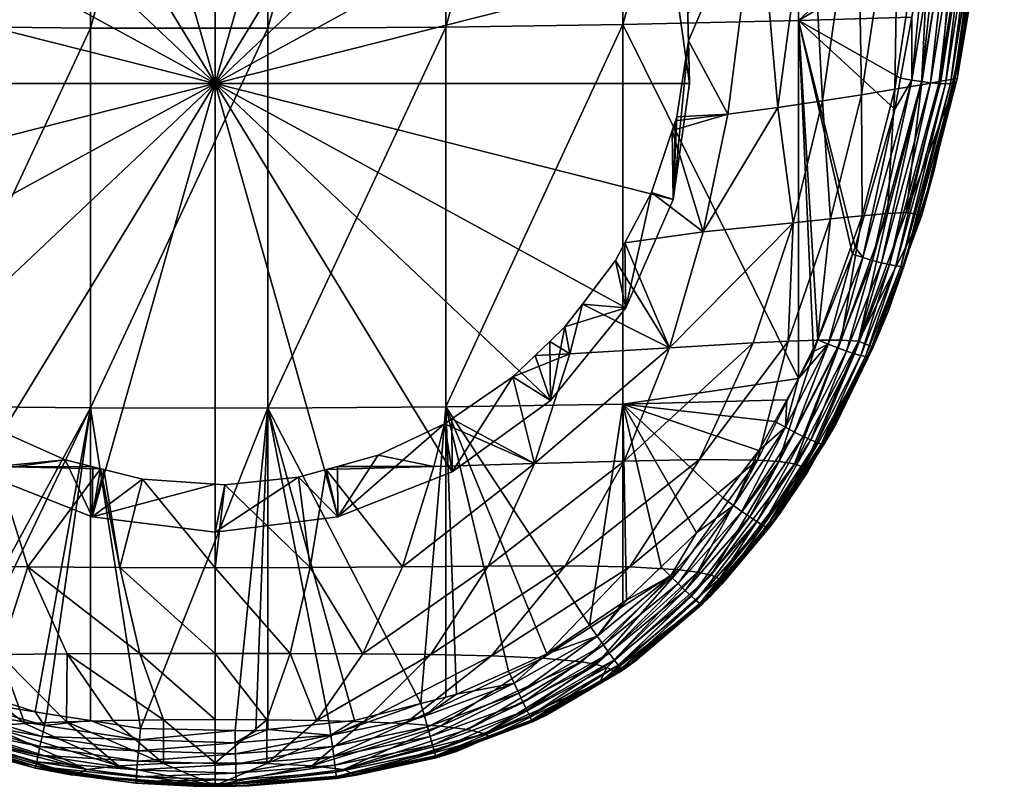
# Model space of a CAD drawing. Extents: x -0.03 to 0.042, y -0.136 to 0.03.
# Tile 2 of 28: x -0.006 to 0.022, y -0.136 to -0.114. Entities that reach past the tile are written whole.
import ezdxf

# ---------------------------------------------------------------- set-up
doc = ezdxf.new("R2010")
doc.units = 0
doc.layers.add('mesh', color=7, linetype='CONTINUOUS')

msp = doc.modelspace()

# ---------------------------------------------------------------- meshes
at = {"layer": 'mesh'}
mesh = msp.add_polyface(dxfattribs=at)
corners = [(0.008411, -0.091074, 0.130445), (0.006391, -0.102796, 0.133484), (0.007945, -0.103668, 0.134016), (0.005932, -0.102538, 0.133327), (0.00405, -0.091571, 0.129952), (0.003944, -0.101802, 0.132889), (0.003799, -0.101748, 0.132857), (0.011053, -0.106625, 0.135774), (0.011415, -0.107205, 0.136092), (0.012099, -0.103495, 0.135244), (0.00924, -0.104698, 0.134642), (0.009559, -0.104951, 0.134796), (0.008436, -0.104058, 0.134253), (0.003085, -0.101602, 0.132773), (0.001461, -0.101269, 0.132583), (-0.000464, -0.09174, 0.129826), (-0.000464, -0.101148, 0.132517), (0.01247, -0.090268, 0.131478), (0.015615, -0.102731, 0.136968), (0.008156, -0.103836, 0.134118), (0.018564, -0.101853, 0.139499), (0.019101, -0.087869, 0.135847), (0.017672, -0.088554, 0.134413), (0.019786, -0.101391, 0.141111), (0.019356, -0.108594, 0.14278), (0.017169, -0.102302, 0.138124), (0.01608, -0.089186, 0.133221), (0.018157, -0.108915, 0.141254), (0.016789, -0.109237, 0.139945), (0.016446, -0.095417, 0.161416), (0.020901, -0.099543, 0.16006), (0.020723, -0.104827, 0.159432), (0.020689, -0.105831, 0.159313), (0.020254, -0.110104, 0.158796), (0.020922, -0.098911, 0.160135), (0.020968, -0.095318, 0.160486), (0.016446, -0.086161, 0.162276), (0.011352, -0.095496, 0.16216), (0.006221, -0.113856, 0.160228), (0.006221, -0.095547, 0.16264), (0.011352, -0.113782, 0.159752), (0.001063, -0.09557, 0.162853), (0.001063, -0.113889, 0.16044), (0.006221, -0.086258, 0.163503), (0.009259, -0.106296, 0.129936), (0.006411, -0.10423, 0.129225), (0.003095, -0.102931, 0.128778)]
mesh.append_faces([[corners[k] for k in face] for face in [(0, 1, 2, 2), (0, 3, 1, 1), (4, 3, 0, 0), (4, 5, 3, 3), (6, 5, 4, 4), (7, 8, 9, 9), (9, 10, 11, 11), (12, 10, 9, 9), (4, 13, 6, 6), (4, 14, 13, 13), (15, 14, 4, 4), (15, 16, 14, 14), (17, 9, 18, 18), (17, 12, 9, 9), (0, 12, 17, 17), (0, 19, 12, 12), (2, 19, 0, 0), (20, 21, 22, 22), (20, 23, 21, 21), (24, 23, 20, 20), (25, 22, 26, 26), (25, 20, 22, 22), (27, 20, 25, 25), (27, 24, 20, 20), (18, 26, 17, 17), (18, 25, 26, 26), (28, 25, 18, 18), (29, 30, 31, 31), (29, 32, 33, 33), (31, 32, 29, 29), (29, 34, 30, 30), (29, 35, 34, 34), (36, 35, 29, 29), (37, 38, 39, 39), (40, 38, 37, 37), (37, 29, 40, 40), (37, 36, 29, 29), (41, 39, 42, 42), (41, 43, 39, 39), (44, 11, 10, 10), (44, 1, 45, 45), (44, 2, 1, 1), (44, 19, 2, 2), (44, 12, 19, 19), (10, 12, 44, 44), (46, 6, 13, 13), (46, 5, 6, 6), (45, 5, 46, 46), (45, 3, 5, 5), (1, 3, 45, 45), (46, 14, 16, 16), (13, 14, 46, 46)]])
mesh = msp.add_polyface(dxfattribs=at)
corners = [(-0.016194, -0.109552, 0.138838), (-0.013095, -0.108475, 0.13678), (-0.016543, -0.102731, 0.136968), (-0.013027, -0.103495, 0.135244), (-0.01196, -0.106596, 0.135758), (-0.010675, -0.10513, 0.134903), (-0.012331, -0.107211, 0.136092), (-0.012862, -0.10809, 0.13657), (-0.013398, -0.090268, 0.131478), (-0.009084, -0.103836, 0.134118), (-0.009339, -0.091074, 0.130445), (-0.009358, -0.104059, 0.134253), (-0.010157, -0.104708, 0.134647), (-0.00733, -0.102782, 0.133475), (-0.007127, -0.102665, 0.133403), (-0.008902, -0.103688, 0.134028), (-0.004978, -0.091571, 0.129952), (-0.000464, -0.101148, 0.132517), (-0.000464, -0.09174, 0.129826), (-0.002858, -0.101335, 0.13262), (-0.004012, -0.101599, 0.132771), (-0.017008, -0.089186, 0.133221), (-0.018097, -0.102302, 0.138124), (-0.0186, -0.088554, 0.134413), (-0.019492, -0.101853, 0.139499), (-0.017717, -0.109237, 0.139945), (-0.020029, -0.087869, 0.135847), (-0.0092, -0.09553, 0.16248), (-0.014287, -0.113742, 0.159492), (-0.014287, -0.095468, 0.161899), (-0.0092, -0.113832, 0.16007), (0.001063, -0.09557, 0.162853), (-0.004075, -0.113881, 0.160387), (-0.004075, -0.095564, 0.162799), (0.001063, -0.113889, 0.16044), (-0.019319, -0.095379, 0.16106), (-0.019319, -0.113612, 0.158658), (-0.014287, -0.086199, 0.16276), (-0.004075, -0.08627, 0.163663), (-0.004023, -0.102931, 0.128778), (-0.007339, -0.10423, 0.129225), (-0.010187, -0.106296, 0.129936), (-0.000464, -0.102488, 0.128625), (0.003095, -0.102931, 0.128778), (-0.000464, -0.115489, 0.133102), (-0.004872, -0.101795, 0.132884)]
mesh.append_faces([[corners[k] for k in face] for face in [(0, 1, 2, 2), (3, 4, 5, 5), (3, 6, 4, 4), (7, 6, 3, 3), (8, 9, 10, 10), (8, 11, 9, 9), (3, 11, 8, 8), (3, 12, 11, 11), (5, 12, 3, 3), (10, 13, 14, 14), (10, 15, 13, 13), (9, 15, 10, 10), (16, 17, 18, 18), (16, 19, 17, 17), (20, 19, 16, 16), (21, 3, 8, 8), (2, 3, 21, 21), (2, 7, 3, 3), (1, 7, 2, 2), (2, 22, 0, 0), (2, 23, 22, 22), (21, 23, 2, 2), (22, 24, 25, 25), (22, 26, 24, 24), (23, 26, 22, 22), (27, 28, 29, 29), (30, 28, 27, 27), (31, 32, 33, 33), (34, 32, 31, 31), (35, 29, 36, 36), (35, 37, 29, 29), (27, 33, 30, 30), (27, 38, 33, 33), (39, 14, 40, 40), (11, 12, 41, 41), (41, 9, 11, 11), (41, 15, 9, 9), (40, 15, 41, 41), (40, 13, 15, 15), (14, 13, 40, 40), (41, 5, 4, 4), (12, 5, 41, 41), (39, 19, 20, 20), (42, 19, 39, 39), (42, 17, 19, 19), (43, 17, 42, 42), (44, 39, 40, 40), (44, 42, 39, 39), (16, 45, 20, 20), (10, 45, 16, 16), (14, 45, 10, 10), (39, 45, 14, 14), (39, 20, 45, 45)]])
mesh = msp.add_polyface(dxfattribs=at)
corners = [(-0.01533, -0.116381, 0.140825), (-0.013735, -0.116855, 0.14006), (-0.013791, -0.116569, 0.139976), (-0.016194, -0.109552, 0.138838), (-0.013821, -0.110439, 0.137746), (-0.013725, -0.110178, 0.137617), (-0.014182, -0.112582, 0.138665), (-0.014167, -0.113464, 0.138982), (-0.014146, -0.114746, 0.139444), (-0.013657, -0.109996, 0.137528), (-0.013095, -0.108475, 0.13678), (-0.021298, -0.108282, 0.144536), (-0.019203, -0.115817, 0.144467), (-0.020284, -0.108594, 0.14278), (-0.020164, -0.115657, 0.146065), (-0.018067, -0.115996, 0.143068), (-0.019085, -0.108915, 0.141254), (-0.017717, -0.109237, 0.139945), (-0.016771, -0.116186, 0.141858), (-0.018097, -0.102302, 0.138124), (-0.01922, -0.119323, 0.14684), (-0.020936, -0.115523, 0.147875), (-0.018304, -0.119413, 0.145342), (-0.019492, -0.101853, 0.139499), (-0.019319, -0.113612, 0.158658), (-0.020664, -0.113569, 0.158384), (-0.021028, -0.111223, 0.158664), (-0.020476, -0.11478, 0.15824), (-0.02007, -0.11641, 0.158055), (-0.019431, -0.118975, 0.157765), (-0.019319, -0.119294, 0.157732), (-0.021258, -0.109746, 0.15884), (-0.0092, -0.113832, 0.16007), (-0.014287, -0.124733, 0.157632), (-0.014287, -0.113742, 0.159492), (0.001063, -0.113889, 0.16044), (-0.004075, -0.124895, 0.158523), (-0.004075, -0.113881, 0.160387), (-0.014287, -0.095468, 0.161899), (-0.004075, -0.095564, 0.162799), (-0.020407, -0.116479, 0.157957), (-0.021367, -0.111259, 0.158569), (-0.010187, -0.106296, 0.129936), (-0.01196, -0.106596, 0.135758), (-0.012372, -0.108989, 0.130863), (-0.013745, -0.112124, 0.131943), (-0.012862, -0.10809, 0.13657), (-0.012331, -0.107211, 0.136092), (-0.014214, -0.115489, 0.133102), (-0.013745, -0.118854, 0.13426), (0.003095, -0.102931, 0.128778), (-0.000464, -0.102488, 0.128625), (-0.000464, -0.115489, 0.133102), (-0.007339, -0.10423, 0.129225)]
mesh.append_faces([[corners[k] for k in face] for face in [(0, 1, 2, 2), (3, 4, 5, 5), (3, 6, 4, 4), (3, 7, 6, 6), (0, 7, 3, 3), (0, 8, 7, 7), (2, 8, 0, 0), (3, 9, 10, 10), (5, 9, 3, 3), (11, 12, 13, 13), (14, 12, 11, 11), (13, 15, 16, 16), (12, 15, 13, 13), (0, 17, 18, 18), (3, 17, 0, 0), (3, 19, 17, 17), (20, 14, 21, 21), (22, 12, 14, 14), (18, 16, 15, 15), (17, 16, 18, 18), (17, 23, 16, 16), (24, 25, 26, 26), (24, 27, 25, 25), (24, 28, 27, 27), (24, 29, 28, 28), (30, 29, 24, 24), (26, 31, 24, 24), (32, 33, 34, 34), (35, 36, 37, 37), (24, 34, 30, 30), (24, 38, 34, 34), (32, 39, 37, 37), (27, 28, 40, 40), (41, 27, 40, 40), (42, 43, 44, 44), (9, 5, 45, 45), (45, 10, 9, 9), (45, 46, 10, 10), (44, 46, 45, 45), (44, 47, 46, 46), (43, 47, 44, 44), (45, 6, 48, 48), (45, 4, 6, 6), (5, 4, 45, 45), (49, 8, 2, 2), (48, 7, 8, 8), (6, 7, 48, 48), (50, 51, 52, 52), (52, 44, 45, 45), (52, 42, 44, 44), (53, 42, 52, 52), (45, 48, 52, 52)]])
mesh = msp.add_polyface(dxfattribs=at)
corners = [(0.012099, -0.103495, 0.135244), (0.009559, -0.104951, 0.134796), (0.011053, -0.106625, 0.135774), (0.014402, -0.116381, 0.140825), (0.01326, -0.114254, 0.13928), (0.012921, -0.116458, 0.139957), (0.015266, -0.109552, 0.138838), (0.013202, -0.112046, 0.138448), (0.01324, -0.113465, 0.138983), (0.012884, -0.116568, 0.139984), (0.012789, -0.11685, 0.140052), (0.019237, -0.115657, 0.146065), (0.02037, -0.108282, 0.144536), (0.019356, -0.108594, 0.14278), (0.018275, -0.115817, 0.144467), (0.018157, -0.108915, 0.141254), (0.018292, -0.119323, 0.14684), (0.015615, -0.102731, 0.136968), (0.012745, -0.109994, 0.137531), (0.016789, -0.109237, 0.139945), (0.015843, -0.116186, 0.141858), (0.017139, -0.115996, 0.143068), (0.017169, -0.102302, 0.138124), (0.019027, -0.119261, 0.148529), (0.020008, -0.115523, 0.147875), (0.016446, -0.113667, 0.159012), (0.019729, -0.113569, 0.158384), (0.019403, -0.115335, 0.158177), (0.020115, -0.111478, 0.15863), (0.020254, -0.110104, 0.158796), (0.016446, -0.095417, 0.161416), (0.019238, -0.116229, 0.158072), (0.011352, -0.113782, 0.159752), (0.006221, -0.124866, 0.158365), (0.006221, -0.113856, 0.160228), (0.001063, -0.113889, 0.16044), (0.006221, -0.095547, 0.16264), (0.019728, -0.115391, 0.158081), (0.012818, -0.118854, 0.13426), (0.013286, -0.115489, 0.133102), (0.012818, -0.112124, 0.131943), (0.009259, -0.106296, 0.129936), (0.011444, -0.108989, 0.130863), (0.011415, -0.107205, 0.136092), (-0.000464, -0.115489, 0.133102), (0.006411, -0.10423, 0.129225), (0.003095, -0.102931, 0.128778), (0.012003, -0.108149, 0.136609), (0.012823, -0.110188, 0.137628)]
mesh.append_faces([[corners[k] for k in face] for face in [(0, 1, 2, 2), (3, 4, 5, 5), (6, 7, 8, 8), (4, 6, 8, 8), (3, 9, 10, 10), (5, 9, 3, 3), (11, 12, 13, 13), (14, 13, 15, 15), (14, 11, 13, 13), (16, 11, 14, 14), (6, 17, 18, 18), (6, 19, 17, 17), (20, 19, 6, 6), (20, 21, 19, 19), (3, 6, 4, 4), (3, 20, 6, 6), (19, 15, 22, 22), (21, 15, 19, 19), (21, 14, 15, 15), (11, 23, 24, 24), (25, 26, 27, 27), (25, 28, 26, 26), (25, 29, 28, 28), (30, 29, 25, 25), (27, 31, 25, 25), (32, 33, 34, 34), (32, 30, 25, 25), (35, 36, 34, 34), (31, 27, 37, 37), (4, 38, 5, 5), (8, 39, 4, 4), (7, 39, 8, 8), (7, 40, 39, 39), (41, 2, 1, 1), (42, 2, 41, 41), (42, 43, 2, 2), (40, 43, 42, 42), (44, 40, 42, 42), (44, 39, 40, 40), (38, 39, 44, 44), (44, 45, 46, 46), (44, 41, 45, 45), (42, 41, 44, 44), (0, 43, 47, 47), (6, 48, 7, 7), (18, 48, 6, 6), (17, 47, 18, 18), (17, 0, 47, 47), (48, 40, 7, 7), (40, 18, 47, 47), (40, 48, 18, 18), (40, 47, 43, 43)]])
mesh = msp.add_polyface(dxfattribs=at)
corners = [(0.022276, -0.107286, 0.154173), (0.022132, -0.107137, 0.157371), (0.022271, -0.104693, 0.157679), (0.022107, -0.107574, 0.157316), (0.021801, -0.11007, 0.157006), (0.021645, -0.100459, 0.145116), (0.021183, -0.107987, 0.146539), (0.021781, -0.107717, 0.148803), (0.021046, -0.115349, 0.154687), (0.021441, -0.112993, 0.156642), (0.022412, -0.102204, 0.157993), (0.020576, -0.115421, 0.149907), (0.020008, -0.115523, 0.147875), (0.019569, -0.119232, 0.150417), (0.02037, -0.108282, 0.144536), (0.019237, -0.115657, 0.146065), (0.020581, -0.110131, 0.158705), (0.020254, -0.110104, 0.158796), (0.020689, -0.105831, 0.159313), (0.021577, -0.104823, 0.15903), (0.021811, -0.104808, 0.158805), (0.021363, -0.110157, 0.158151), (0.020277, -0.115467, 0.157746), (0.021129, -0.110157, 0.158381), (0.020512, -0.115488, 0.15751), (0.020864, -0.110148, 0.158567), (0.021313, -0.104832, 0.159212), (0.021032, -0.104833, 0.159348), (0.020012, -0.115434, 0.157938), (0.019728, -0.115391, 0.158081), (0.019729, -0.113569, 0.158384), (0.020115, -0.111478, 0.15863), (0.019403, -0.115335, 0.158177), (0.021803, -0.110106, 0.157301), (0.022253, -0.104728, 0.157969), (0.020946, -0.115476, 0.156638), (0.021705, -0.110131, 0.1576), (0.022005, -0.104786, 0.158546), (0.022153, -0.104759, 0.158263), (0.021558, -0.110148, 0.157887), (0.020851, -0.115492, 0.156943), (0.020706, -0.115497, 0.157239), (0.02094, -0.115355, 0.156355), (0.020018, -0.119303, 0.154828), (0.020378, -0.118003, 0.156033)]
mesh.append_faces([[corners[k] for k in face] for face in [(0, 1, 2, 2), (0, 3, 1, 1), (4, 3, 0, 0), (5, 6, 7, 7), (8, 0, 7, 7), (8, 4, 0, 0), (9, 4, 8, 8), (2, 10, 0, 0), (11, 6, 12, 12), (11, 7, 6, 6), (11, 8, 7, 7), (13, 8, 11, 11), (14, 12, 6, 6), (15, 12, 14, 14), (16, 17, 18, 18), (19, 20, 21, 21), (22, 23, 24, 24), (25, 23, 22, 22), (25, 26, 23, 23), (27, 26, 25, 25), (28, 25, 22, 22), (16, 25, 28, 28), (16, 27, 25, 25), (18, 27, 16, 16), (29, 30, 31, 31), (29, 32, 30, 30), (16, 31, 17, 17), (16, 29, 31, 31), (28, 29, 16, 16), (23, 21, 24, 24), (23, 19, 21, 21), (26, 19, 23, 23), (1, 33, 34, 34), (1, 3, 33, 33), (33, 9, 35, 35), (33, 4, 9, 9), (3, 4, 33, 33), (36, 37, 38, 38), (36, 39, 37, 37), (40, 39, 36, 36), (40, 41, 39, 39), (33, 38, 34, 34), (33, 36, 38, 38), (35, 36, 33, 33), (35, 40, 36, 36), (39, 20, 37, 37), (39, 21, 20, 20), (41, 21, 39, 39), (41, 24, 21, 21), (8, 42, 9, 9), (43, 42, 8, 8), (44, 35, 42, 42), (35, 9, 42, 42)]])
mesh = msp.add_polyface(dxfattribs=at)
corners = [(-0.003223, -0.129517, 0.14322), (-0.003684, -0.126679, 0.141511), (-0.003786, -0.126654, 0.141509), (-0.006998, -0.125423, 0.141412), (-0.006807, -0.126593, 0.142001), (-0.004809, -0.126399, 0.141489), (-0.007118, -0.125343, 0.141405), (-0.007325, -0.125205, 0.141393), (-0.009718, -0.126509, 0.142924), (-0.008867, -0.124176, 0.141302), (-0.010158, -0.122962, 0.14117), (-0.010746, -0.123326, 0.141565), (-0.009717, -0.123376, 0.141215), (-0.010639, -0.12251, 0.14112), (-0.011104, -0.121912, 0.141038), (-0.011858, -0.120943, 0.140904), (-0.012318, -0.126432, 0.144283), (-0.010609, -0.129474, 0.145754), (-0.008384, -0.129477, 0.144543), (-0.002568, -0.126957, 0.141532), (-0.004012, -0.126597, 0.141504), (-0.005892, -0.129497, 0.143706), (-0.008401, -0.132834, 0.156743), (-0.009199, -0.132422, 0.156749), (-0.0092, -0.124838, 0.158207), (-0.010368, -0.131818, 0.156758), (-0.014287, -0.124733, 0.157632), (-0.0092, -0.113832, 0.16007), (-0.012974, -0.129978, 0.156823), (-0.014285, -0.128592, 0.156905), (0.001063, -0.124905, 0.158576), (-0.002624, -0.134181, 0.156772), (-0.004075, -0.124895, 0.158523), (-0.004075, -0.113881, 0.160387), (-0.012372, -0.12199, 0.13534), (-0.010187, -0.124682, 0.136267), (-0.007339, -0.126748, 0.136978), (-0.004023, -0.128047, 0.137426), (-0.000464, -0.115489, 0.133102), (-0.013745, -0.118854, 0.13426), (-0.014214, -0.115489, 0.133102), (-0.000464, -0.12849, 0.137578), (-0.000464, -0.129526, 0.143063), (-0.000464, -0.127102, 0.141544)]
mesh.append_faces([[corners[k] for k in face] for face in [(0, 1, 2, 2), (3, 4, 5, 5), (3, 6, 4, 4), (7, 4, 6, 6), (7, 8, 4, 4), (9, 8, 7, 7), (10, 11, 12, 12), (10, 13, 11, 11), (11, 14, 15, 15), (13, 14, 11, 11), (8, 11, 16, 16), (8, 12, 11, 11), (9, 12, 8, 8), (17, 8, 16, 16), (18, 8, 17, 17), (18, 4, 8, 8), (19, 1, 0, 0), (4, 20, 5, 5), (4, 2, 20, 20), (21, 2, 4, 4), (21, 0, 2, 2), (22, 23, 24, 24), (23, 25, 24, 24), (24, 26, 27, 27), (28, 29, 24, 24), (30, 31, 32, 32), (24, 33, 32, 32), (27, 33, 24, 24), (13, 34, 14, 14), (13, 35, 34, 34), (10, 35, 13, 13), (10, 12, 35, 35), (34, 15, 14, 14), (36, 5, 37, 37), (36, 3, 5, 5), (36, 6, 3, 3), (36, 7, 6, 6), (35, 7, 36, 36), (35, 9, 7, 7), (12, 9, 35, 35), (37, 2, 1, 1), (37, 20, 2, 2), (5, 20, 37, 37), (1, 19, 37, 37), (38, 39, 34, 34), (38, 40, 39, 39), (38, 36, 37, 37), (38, 35, 36, 36), (34, 35, 38, 38), (37, 41, 38, 38), (42, 43, 19, 19), (37, 43, 41, 41), (37, 19, 43, 43)]])
mesh = msp.add_polyface(dxfattribs=at)
corners = [(0.012705, -0.123155, 0.143023), (0.01114, -0.120622, 0.140853), (0.010181, -0.121884, 0.141031), (0.009818, -0.123326, 0.141565), (0.009677, -0.122547, 0.141125), (0.009237, -0.122969, 0.141172), (0.00879, -0.126509, 0.142924), (0.008165, -0.123994, 0.141285), (0.006399, -0.125208, 0.141394), (0.00881, -0.123377, 0.141217), (0.002295, -0.129517, 0.14322), (-0.000184, -0.127121, 0.141546), (-0.000464, -0.129526, 0.143063), (0.001956, -0.126903, 0.141528), (0.004265, -0.12626, 0.141478), (0.003081, -0.12659, 0.141504), (0.005879, -0.126593, 0.142001), (0.004964, -0.129497, 0.143706), (0.007456, -0.129477, 0.144543), (0.01139, -0.126432, 0.144283), (0.009681, -0.129474, 0.145754), (0.010387, -0.131188, 0.156779), (0.009152, -0.132023, 0.156752), (0.006221, -0.124866, 0.158365), (0.001063, -0.124905, 0.158576), (-0.004075, -0.124895, 0.158523), (0.001063, -0.113889, 0.16044), (0.011352, -0.12478, 0.157891), (0.011352, -0.113782, 0.159752), (0.011352, -0.130535, 0.1568), (0.006221, -0.113856, 0.160228), (-0.000464, -0.12849, 0.137578), (0.003095, -0.128047, 0.137426), (0.006411, -0.126748, 0.136978), (0.009259, -0.124682, 0.136267), (0.011444, -0.12199, 0.13534), (-0.000464, -0.115489, 0.133102), (0.012818, -0.118854, 0.13426), (0.006188, -0.125353, 0.141407), (0.002756, -0.12668, 0.141511), (-0.000464, -0.127102, 0.141544)]
mesh.append_faces([[corners[k] for k in face] for face in [(0, 1, 2, 2), (3, 4, 5, 5), (6, 7, 8, 8), (3, 7, 6, 6), (3, 9, 7, 7), (5, 9, 3, 3), (10, 11, 12, 12), (13, 11, 10, 10), (14, 15, 16, 16), (6, 17, 18, 18), (6, 16, 17, 17), (19, 18, 20, 20), (19, 6, 18, 18), (0, 6, 19, 19), (0, 3, 6, 6), (2, 4, 3, 3), (21, 22, 23, 23), (24, 25, 26, 26), (27, 23, 28, 28), (27, 21, 23, 23), (29, 21, 27, 27), (24, 30, 23, 23), (26, 30, 24, 24), (31, 13, 32, 32), (31, 11, 13, 13), (15, 14, 32, 32), (7, 33, 8, 8), (7, 34, 33, 33), (9, 34, 7, 7), (35, 2, 1, 1), (35, 4, 2, 2), (34, 4, 35, 35), (34, 5, 4, 4), (9, 5, 34, 34), (36, 32, 33, 33), (36, 31, 32, 32), (36, 35, 37, 37), (36, 34, 35, 35), (33, 34, 36, 36), (6, 8, 38, 38), (16, 38, 14, 14), (10, 39, 13, 13), (11, 40, 12, 12), (17, 39, 10, 10), (16, 39, 17, 17), (16, 15, 39, 39), (38, 16, 6, 6), (39, 15, 32, 32), (32, 13, 39, 39), (40, 11, 31, 31), (33, 38, 8, 8), (32, 38, 33, 33), (32, 14, 38, 38)]])
mesh = msp.add_polyface(dxfattribs=at)
corners = [(0.012705, -0.123155, 0.143023), (0.011412, -0.120107, 0.140758), (0.01114, -0.120622, 0.140853), (0.013685, -0.119786, 0.141889), (0.012187, -0.118644, 0.140487), (0.012789, -0.11685, 0.140052), (0.014402, -0.116381, 0.140825), (0.010181, -0.121884, 0.141031), (0.009818, -0.123326, 0.141565), (0.016293, -0.119525, 0.144023), (0.017139, -0.115996, 0.143068), (0.015843, -0.116186, 0.141858), (0.017376, -0.119413, 0.145342), (0.016143, -0.122959, 0.146251), (0.016997, -0.12293, 0.147633), (0.015256, -0.126404, 0.148469), (0.015134, -0.12301, 0.145026), (0.01139, -0.126432, 0.144283), (0.016611, -0.126616, 0.153045), (0.018607, -0.123135, 0.154889), (0.018188, -0.122957, 0.150901), (0.018275, -0.115817, 0.144467), (0.018292, -0.119323, 0.14684), (0.017683, -0.122928, 0.149181), (0.015874, -0.126445, 0.149849), (0.016446, -0.113667, 0.159012), (0.016877, -0.123253, 0.157329), (0.016444, -0.124039, 0.15726), (0.017011, -0.12292, 0.157362), (0.018011, -0.120441, 0.15761), (0.018094, -0.120234, 0.157631), (0.019238, -0.116229, 0.158072), (0.016105, -0.124654, 0.157206), (0.011352, -0.12478, 0.157891), (0.011352, -0.113782, 0.159752), (0.017583, -0.12315, 0.15711), (0.017308, -0.123042, 0.157262), (0.018308, -0.120534, 0.157512), (0.016335, -0.125593, 0.156889), (0.016583, -0.125718, 0.156679), (0.01607, -0.125453, 0.157045), (0.01784, -0.123245, 0.156905), (0.018588, -0.120616, 0.157364), (0.018066, -0.123321, 0.156652), (0.0168, -0.125821, 0.156419), (0.017531, -0.125363, 0.155211), (0.017177, -0.125957, 0.155471), (0.018468, -0.123411, 0.155726), (0.016975, -0.125896, 0.156121), (0.01825, -0.123375, 0.156362), (0.011444, -0.12199, 0.13534), (0.012818, -0.118854, 0.13426), (0.012884, -0.116568, 0.139984), (0.012921, -0.116458, 0.139957), (0.01326, -0.114254, 0.13928), (0.013286, -0.115489, 0.133102)]
mesh.append_faces([[corners[k] for k in face] for face in [(0, 1, 2, 2), (3, 1, 0, 0), (3, 4, 1, 1), (3, 5, 4, 4), (6, 5, 3, 3), (7, 8, 0, 0), (9, 10, 11, 11), (9, 12, 10, 10), (13, 12, 9, 9), (13, 14, 12, 12), (15, 14, 13, 13), (9, 16, 13, 13), (3, 11, 6, 6), (3, 9, 11, 11), (0, 9, 3, 3), (0, 16, 9, 9), (17, 16, 0, 0), (18, 19, 20, 20), (12, 21, 10, 10), (14, 22, 12, 12), (14, 23, 22, 22), (14, 24, 23, 23), (25, 26, 27, 27), (25, 28, 26, 26), (29, 28, 25, 25), (25, 30, 29, 29), (25, 31, 30, 30), (27, 32, 33, 33), (34, 27, 33, 33), (34, 25, 27, 27), (35, 36, 37, 37), (35, 38, 36, 36), (39, 38, 35, 35), (36, 27, 26, 26), (36, 40, 27, 27), (38, 40, 36, 36), (40, 32, 27, 27), (35, 41, 39, 39), (35, 42, 41, 41), (36, 29, 37, 37), (36, 28, 29, 29), (26, 28, 36, 36), (43, 44, 41, 41), (45, 46, 47, 47), (48, 43, 49, 49), (50, 4, 51, 51), (50, 1, 4, 4), (2, 1, 50, 50), (51, 52, 53, 53), (51, 5, 52, 52), (4, 5, 51, 51), (54, 55, 51, 51)]])
mesh = msp.add_polyface(dxfattribs=at)
corners = [(0.018607, -0.123135, 0.154889), (0.018557, -0.123151, 0.155448), (0.019047, -0.122094, 0.155561), (0.018453, -0.123374, 0.155424), (0.017531, -0.125363, 0.155211), (0.019483, -0.120753, 0.155716), (0.020018, -0.119303, 0.154828), (0.019947, -0.119327, 0.15588), (0.020378, -0.118003, 0.156033), (0.019569, -0.119232, 0.150417), (0.019027, -0.119261, 0.148529), (0.018188, -0.122957, 0.150901), (0.020008, -0.115523, 0.147875), (0.020576, -0.115421, 0.149907), (0.017683, -0.122928, 0.149181), (0.021046, -0.115349, 0.154687), (0.017376, -0.119413, 0.145342), (0.018292, -0.119323, 0.14684), (0.018275, -0.115817, 0.144467), (0.019237, -0.115657, 0.146065), (0.020277, -0.115467, 0.157746), (0.020512, -0.115488, 0.15751), (0.019081, -0.12074, 0.156917), (0.018308, -0.120534, 0.157512), (0.018588, -0.120616, 0.157364), (0.017583, -0.12315, 0.15711), (0.019728, -0.115391, 0.158081), (0.019238, -0.116229, 0.158072), (0.018094, -0.120234, 0.157631), (0.018011, -0.120441, 0.15761), (0.01885, -0.120686, 0.157164), (0.018066, -0.123321, 0.156652), (0.020012, -0.115434, 0.157938), (0.01784, -0.123245, 0.156905), (0.018468, -0.123411, 0.155726), (0.019498, -0.120789, 0.156013), (0.020946, -0.115476, 0.156638), (0.01941, -0.120791, 0.156328), (0.020706, -0.115497, 0.157239), (0.020851, -0.115492, 0.156943), (0.01927, -0.120775, 0.156635), (0.018385, -0.123405, 0.156048), (0.01825, -0.123375, 0.156362), (0.017102, -0.125942, 0.1558), (0.017177, -0.125957, 0.155471), (0.02094, -0.115355, 0.156355)]
mesh.append_faces([[corners[k] for k in face] for face in [(0, 1, 2, 2), (0, 3, 1, 1), (0, 4, 3, 3), (5, 0, 2, 2), (5, 6, 0, 0), (7, 6, 5, 5), (7, 8, 6, 6), (9, 10, 11, 11), (9, 12, 10, 10), (13, 12, 9, 9), (10, 14, 11, 11), (9, 6, 15, 15), (11, 6, 9, 9), (11, 0, 6, 6), (16, 17, 18, 18), (17, 10, 19, 19), (17, 14, 10, 10), (20, 21, 22, 22), (23, 24, 25, 25), (23, 26, 24, 24), (27, 26, 23, 23), (23, 28, 27, 27), (23, 29, 28, 28), (30, 22, 31, 31), (30, 20, 22, 22), (32, 20, 30, 30), (32, 24, 26, 26), (30, 24, 32, 32), (30, 33, 24, 24), (31, 33, 30, 30), (4, 34, 3, 3), (8, 35, 36, 36), (7, 35, 8, 8), (34, 1, 3, 3), (34, 2, 1, 1), (35, 2, 34, 34), (35, 5, 2, 2), (7, 5, 35, 35), (37, 38, 39, 39), (37, 40, 38, 38), (41, 40, 37, 37), (41, 42, 40, 40), (43, 42, 41, 41), (35, 39, 36, 36), (35, 37, 39, 39), (34, 37, 35, 35), (34, 41, 37, 37), (44, 41, 34, 34), (40, 21, 38, 38), (40, 22, 21, 21), (42, 22, 40, 40), (42, 31, 22, 22), (6, 8, 45, 45)]])
mesh = msp.add_polyface(dxfattribs=at)
corners = [(0.016707, -0.126753, 0.15487), (0.01558, -0.128349, 0.154932), (0.015887, -0.127983, 0.154961), (0.018607, -0.123135, 0.154889), (0.017176, -0.125928, 0.155157), (0.017531, -0.125363, 0.155211), (0.016664, -0.126744, 0.155079), (0.015256, -0.126404, 0.148469), (0.013577, -0.126386, 0.146119), (0.011555, -0.129503, 0.147362), (0.016143, -0.122959, 0.146251), (0.015134, -0.12301, 0.145026), (0.01139, -0.126432, 0.144283), (0.009681, -0.129474, 0.145754), (0.015874, -0.126445, 0.149849), (0.01633, -0.126515, 0.151373), (0.017683, -0.122928, 0.149181), (0.013913, -0.12974, 0.151855), (0.013522, -0.129652, 0.150565), (0.018188, -0.122957, 0.150901), (0.016611, -0.126616, 0.153045), (0.016997, -0.12293, 0.147633), (0.012993, -0.129585, 0.149388), (0.011457, -0.130464, 0.156803), (0.011352, -0.130535, 0.1568), (0.011352, -0.12478, 0.157891), (0.013493, -0.128511, 0.156907), (0.012465, -0.129497, 0.156854), (0.014258, -0.127499, 0.156979), (0.015293, -0.126129, 0.157077), (0.015758, -0.125284, 0.157151), (0.016105, -0.124654, 0.157206), (0.01607, -0.125453, 0.157045), (0.015038, -0.128054, 0.156494), (0.016583, -0.125718, 0.156679), (0.01524, -0.128187, 0.156227), (0.016335, -0.125593, 0.156889), (0.014806, -0.127895, 0.156711), (0.014558, -0.127718, 0.15687), (0.0168, -0.125821, 0.156419), (0.01784, -0.123245, 0.156905), (0.015583, -0.128376, 0.155255), (0.017177, -0.125957, 0.155471), (0.017102, -0.125942, 0.1558), (0.016975, -0.125896, 0.156121), (0.01825, -0.123375, 0.156362), (0.015517, -0.128351, 0.155592), (0.015402, -0.128288, 0.155921), (0.018385, -0.123405, 0.156048), (0.018066, -0.123321, 0.156652), (0.014237, -0.129991, 0.154786)]
mesh.append_faces([[corners[k] for k in face] for face in [(0, 1, 2, 2), (3, 4, 5, 5), (0, 4, 3, 3), (0, 6, 4, 4), (2, 6, 0, 0), (7, 8, 9, 9), (10, 8, 7, 7), (10, 11, 8, 8), (12, 8, 11, 11), (13, 8, 12, 12), (13, 9, 8, 8), (14, 15, 16, 16), (14, 17, 15, 15), (18, 17, 14, 14), (19, 15, 20, 20), (19, 16, 15, 15), (20, 0, 3, 3), (7, 14, 21, 21), (7, 18, 14, 14), (22, 18, 7, 7), (23, 24, 25, 25), (25, 26, 27, 27), (28, 26, 25, 25), (25, 29, 28, 28), (25, 30, 29, 29), (31, 30, 25, 25), (32, 30, 31, 31), (29, 30, 32, 32), (33, 34, 35, 35), (33, 36, 34, 34), (37, 36, 33, 33), (37, 32, 36, 36), (38, 32, 37, 37), (38, 29, 32, 32), (34, 39, 35, 35), (34, 40, 39, 39), (38, 28, 29, 29), (38, 26, 28, 28), (41, 6, 2, 2), (42, 6, 41, 41), (42, 4, 6, 6), (5, 4, 42, 42), (43, 44, 45, 45), (46, 44, 43, 43), (46, 47, 44, 44), (42, 43, 48, 48), (41, 43, 42, 42), (41, 46, 43, 43), (44, 39, 49, 49), (47, 39, 44, 44), (47, 35, 39, 39), (50, 0, 20, 20), (50, 1, 0, 0)]])
mesh = msp.add_polyface(dxfattribs=at)
corners = [(-0.010609, -0.129474, 0.145754), (-0.012483, -0.129503, 0.147362), (-0.009954, -0.132151, 0.148822), (-0.011508, -0.13233, 0.151365), (-0.011817, -0.132415, 0.152378), (-0.00828, -0.134337, 0.152972), (-0.01109, -0.132258, 0.150436), (-0.007779, -0.134212, 0.151636), (-0.008474, -0.132082, 0.147525), (-0.006997, -0.134117, 0.150517), (-0.005892, -0.129497, 0.143706), (-0.006807, -0.126593, 0.142001), (-0.008384, -0.129477, 0.144543), (-0.005978, -0.134044, 0.149611), (-0.006717, -0.132041, 0.146535), (-0.004768, -0.133992, 0.148914), (-0.00475, -0.132019, 0.145841), (-0.003414, -0.133956, 0.148421), (-0.001963, -0.133935, 0.148129), (-0.002642, -0.13201, 0.145432), (-0.000464, -0.133928, 0.148032), (-0.000464, -0.129526, 0.143063), (-0.003223, -0.129517, 0.14322), (-0.000464, -0.132007, 0.145298), (-0.002568, -0.126957, 0.141532), (-0.012008, -0.132516, 0.153476), (-0.011593, -0.132871, 0.154639), (-0.002624, -0.134181, 0.156772), (-0.004075, -0.133954, 0.156763), (-0.004075, -0.124895, 0.158523), (-0.007939, -0.132981, 0.156745), (-0.008401, -0.132834, 0.156743), (-0.005675, -0.133703, 0.156753), (-0.005338, -0.133756, 0.156755), (-0.0092, -0.124838, 0.158207), (-0.010903, -0.131542, 0.156762), (-0.012587, -0.13027, 0.156811), (-0.010368, -0.131818, 0.156758), (-0.013021, -0.130771, 0.156543), (-0.012816, -0.130537, 0.156706), (-0.010555, -0.132135, 0.156652), (-0.010717, -0.132406, 0.156488), (-0.008183, -0.13362, 0.156478), (-0.010868, -0.132655, 0.156262), (-0.008068, -0.133322, 0.156642), (-0.009199, -0.132422, 0.156749), (-0.008289, -0.133895, 0.15625), (-0.010998, -0.132867, 0.155982), (-0.011201, -0.133186, 0.154962), (-0.012048, -0.132593, 0.154649), (-0.011171, -0.133128, 0.15463), (-0.010076, -0.133795, 0.154605), (-0.013599, -0.131395, 0.155386), (-0.011099, -0.13303, 0.155659), (-0.011167, -0.133136, 0.155313), (-0.013648, -0.131436, 0.15504), (-0.013509, -0.131305, 0.155726)]
mesh.append_faces([[corners[k] for k in face] for face in [(0, 1, 2, 2), (3, 4, 5, 5), (6, 3, 7, 7), (8, 2, 9, 9), (10, 11, 12, 12), (13, 14, 8, 8), (15, 16, 14, 14), (17, 18, 16, 16), (8, 0, 2, 2), (8, 12, 0, 0), (14, 12, 8, 8), (14, 10, 12, 12), (16, 10, 14, 14), (16, 19, 10, 10), (18, 19, 16, 16), (18, 20, 19, 19), (6, 2, 1, 1), (7, 2, 6, 6), (7, 9, 2, 2), (21, 22, 23, 23), (24, 22, 21, 21), (4, 25, 26, 26), (19, 22, 10, 10), (19, 23, 22, 22), (20, 23, 19, 19), (27, 28, 29, 29), (29, 30, 31, 31), (29, 32, 30, 30), (29, 33, 32, 32), (28, 33, 29, 29), (34, 35, 36, 36), (34, 37, 35, 35), (34, 29, 31, 31), (38, 39, 40, 40), (41, 42, 43, 43), (44, 42, 41, 41), (40, 37, 45, 45), (40, 35, 37, 37), (39, 35, 40, 40), (39, 36, 35, 35), (43, 46, 47, 47), (42, 46, 43, 43), (31, 30, 44, 44), (40, 44, 41, 41), (45, 44, 40, 40), (45, 31, 44, 44), (48, 26, 49, 49), (48, 50, 26, 26), (48, 51, 50, 50), (52, 53, 54, 54), (55, 54, 48, 48), (56, 47, 53, 53)]])
mesh = msp.add_polyface(dxfattribs=at)
corners = [(0.012993, -0.129585, 0.149388), (0.011555, -0.129503, 0.147362), (0.009026, -0.132151, 0.148822), (0.01108, -0.132516, 0.153476), (0.011121, -0.132594, 0.154649), (0.011326, -0.132469, 0.154654), (0.010677, -0.132863, 0.15464), (0.002295, -0.129517, 0.14322), (-0.000464, -0.129526, 0.143063), (0.001714, -0.13201, 0.145432), (0.003822, -0.132019, 0.145841), (0.002486, -0.133956, 0.148421), (0.004964, -0.129497, 0.143706), (0.005789, -0.132041, 0.146535), (0.007456, -0.129477, 0.144543), (0.009681, -0.129474, 0.145754), (0.007546, -0.132082, 0.147525), (0.00505, -0.134044, 0.149611), (0.006069, -0.134117, 0.150517), (0.010162, -0.132258, 0.150436), (-0.000464, -0.132007, 0.145298), (0.001035, -0.133935, 0.148129), (0.010889, -0.132415, 0.152378), (0.007352, -0.134337, 0.152972), (0.01058, -0.13233, 0.151365), (0.006851, -0.134212, 0.151636), (-0.000464, -0.133928, 0.148032), (0.006221, -0.124866, 0.158365), (0.006221, -0.133275, 0.156745), (0.005503, -0.133459, 0.156748), (0.006538, -0.133193, 0.156743), (0.008042, -0.13252, 0.156748), (0.009152, -0.132023, 0.156752), (0.003577, -0.133955, 0.156758), (0.001063, -0.124905, 0.158576), (0.002844, -0.134032, 0.156762), (0.000716, -0.134256, 0.156774), (0.000114, -0.134243, 0.156773), (0.001063, -0.134219, 0.156772), (-0.002624, -0.134181, 0.156772), (0.010961, -0.132, 0.15628), (0.011106, -0.1322, 0.156001), (0.008574, -0.133654, 0.155969), (0.008467, -0.133428, 0.156251), (0.010792, -0.131765, 0.156505), (0.008342, -0.133162, 0.156478), (0.010611, -0.131509, 0.156669), (0.008207, -0.132874, 0.156642), (0.010387, -0.131188, 0.156779), (0.011352, -0.130535, 0.1568), (0.012738, -0.12977, 0.156742), (0.011457, -0.130464, 0.156803), (0.011338, -0.1325, 0.154988), (0.008712, -0.133942, 0.155296), (0.01122, -0.132354, 0.155681), (0.011297, -0.132454, 0.155337), (0.008738, -0.133995, 0.154942), (0.008657, -0.133828, 0.155644)]
mesh.append_faces([[corners[k] for k in face] for face in [(0, 1, 2, 2), (3, 4, 5, 5), (6, 4, 3, 3), (7, 8, 9, 9), (10, 9, 11, 11), (10, 7, 9, 9), (12, 7, 10, 10), (13, 10, 11, 11), (14, 10, 13, 13), (14, 12, 10, 10), (15, 13, 16, 16), (15, 14, 13, 13), (16, 1, 15, 15), (16, 2, 1, 1), (17, 2, 16, 16), (2, 18, 19, 19), (9, 20, 21, 21), (8, 20, 9, 9), (22, 6, 3, 3), (23, 6, 22, 22), (24, 23, 22, 22), (19, 25, 24, 24), (26, 21, 20, 20), (27, 28, 29, 29), (27, 30, 28, 28), (27, 31, 30, 30), (27, 32, 31, 31), (33, 34, 29, 29), (33, 35, 34, 34), (34, 36, 37, 37), (34, 38, 36, 36), (35, 38, 34, 34), (37, 39, 34, 34), (34, 27, 29, 29), (40, 41, 42, 42), (43, 44, 40, 40), (45, 44, 43, 43), (45, 46, 44, 44), (47, 46, 45, 45), (46, 48, 49, 49), (46, 32, 48, 48), (47, 32, 46, 46), (47, 31, 32, 32), (30, 31, 47, 47), (46, 50, 44, 44), (49, 51, 46, 46), (4, 6, 52, 52), (52, 5, 4, 4), (53, 54, 55, 55), (56, 55, 52, 52), (57, 41, 54, 54), (57, 42, 41, 41)]])
mesh = msp.add_polyface(dxfattribs=at)
corners = [(0.01108, -0.132516, 0.153476), (0.011326, -0.132469, 0.154654), (0.011708, -0.132237, 0.154662), (0.015256, -0.126404, 0.148469), (0.011555, -0.129503, 0.147362), (0.012993, -0.129585, 0.149388), (0.009026, -0.132151, 0.148822), (0.010162, -0.132258, 0.150436), (0.013913, -0.12974, 0.151855), (0.014154, -0.129852, 0.153261), (0.01633, -0.126515, 0.151373), (0.010889, -0.132415, 0.152378), (0.013522, -0.129652, 0.150565), (0.01058, -0.13233, 0.151365), (0.016611, -0.126616, 0.153045), (0.011352, -0.12478, 0.157891), (0.012465, -0.129497, 0.156854), (0.011457, -0.130464, 0.156803), (0.013164, -0.130185, 0.156359), (0.013342, -0.130353, 0.156085), (0.011106, -0.1322, 0.156001), (0.015038, -0.128054, 0.156494), (0.01524, -0.128187, 0.156227), (0.014806, -0.127895, 0.156711), (0.012958, -0.129987, 0.15658), (0.014558, -0.127718, 0.15687), (0.012738, -0.12977, 0.156742), (0.013493, -0.128511, 0.156907), (0.010961, -0.132, 0.15628), (0.010792, -0.131765, 0.156505), (0.010611, -0.131509, 0.156669), (0.011338, -0.1325, 0.154988), (0.013636, -0.130599, 0.15509), (0.015583, -0.128376, 0.155255), (0.015887, -0.127983, 0.154961), (0.01558, -0.128349, 0.154932), (0.013582, -0.130562, 0.155434), (0.015402, -0.128288, 0.155921), (0.015517, -0.128351, 0.155592), (0.013483, -0.13048, 0.155771), (0.011297, -0.132454, 0.155337), (0.01122, -0.132354, 0.155681), (0.013599, -0.130602, 0.15476), (0.013907, -0.130336, 0.154776), (0.014237, -0.129991, 0.154786)]
mesh.append_faces([[corners[k] for k in face] for face in [(0, 1, 2, 2), (3, 4, 5, 5), (6, 7, 5, 5), (8, 9, 10, 10), (8, 0, 9, 9), (11, 0, 8, 8), (12, 11, 8, 8), (13, 11, 12, 12), (14, 10, 9, 9), (5, 13, 12, 12), (7, 13, 5, 5), (15, 16, 17, 17), (18, 19, 20, 20), (21, 22, 19, 19), (18, 21, 19, 19), (18, 23, 21, 21), (24, 23, 18, 18), (24, 25, 23, 23), (26, 25, 24, 24), (26, 27, 25, 25), (26, 16, 27, 27), (17, 16, 26, 26), (28, 18, 20, 20), (28, 24, 18, 18), (29, 24, 28, 28), (29, 26, 24, 24), (30, 17, 26, 26), (31, 2, 1, 1), (32, 2, 31, 31), (33, 34, 35, 35), (36, 37, 38, 38), (36, 39, 37, 37), (40, 39, 36, 36), (40, 41, 39, 39), (32, 38, 33, 33), (32, 36, 38, 38), (31, 36, 32, 32), (31, 40, 36, 36), (39, 22, 37, 37), (39, 19, 22, 22), (41, 19, 39, 39), (41, 20, 19, 19), (42, 0, 2, 2), (42, 9, 0, 0), (43, 44, 42, 42), (44, 9, 42, 42), (14, 9, 44, 44), (32, 42, 2, 2), (44, 33, 35, 35), (44, 32, 33, 33), (43, 32, 44, 44), (43, 42, 32, 32)]])
mesh = msp.add_polyface(dxfattribs=at)
corners = [(-0.004649, -0.135524, 0.154601), (-0.00452, -0.135536, 0.154601), (-0.004526, -0.135527, 0.154439), (-0.005657, -0.13528, 0.154597), (-0.004182, -0.135372, 0.152972), (-0.00828, -0.134337, 0.152972), (-0.007779, -0.134212, 0.151636), (-0.011508, -0.13233, 0.151365), (-0.005978, -0.134044, 0.149611), (-0.003266, -0.135268, 0.151938), (-0.004768, -0.133992, 0.148914), (-0.006997, -0.134117, 0.150517), (-0.008474, -0.132082, 0.147525), (-0.006717, -0.132041, 0.146535), (-0.008289, -0.133895, 0.15625), (-0.008379, -0.13413, 0.155967), (-0.010998, -0.132867, 0.155982), (-0.005543, -0.134709, 0.156263), (-0.00548, -0.134418, 0.156492), (-0.002685, -0.134835, 0.15651), (-0.008068, -0.133322, 0.156642), (-0.005412, -0.134102, 0.156655), (-0.008183, -0.13362, 0.156478), (-0.002658, -0.134511, 0.156673), (-0.005595, -0.134957, 0.155978), (-0.00271, -0.135134, 0.156281), (-0.005338, -0.133756, 0.156755), (-0.004075, -0.133954, 0.156763), (-0.005675, -0.133703, 0.156753), (-0.007939, -0.132981, 0.156745), (-0.007532, -0.134827, 0.154592), (-0.005671, -0.135331, 0.15494), (-0.008516, -0.134484, 0.154936), (-0.002758, -0.135769, 0.15495), (-0.010076, -0.133795, 0.154605), (-0.011201, -0.133186, 0.154962), (-0.008494, -0.134429, 0.155291), (-0.005635, -0.135148, 0.15565), (-0.005661, -0.135273, 0.155297), (-0.008449, -0.134311, 0.155641), (-0.011167, -0.133136, 0.155313), (-0.011099, -0.13303, 0.155659), (-0.011817, -0.132415, 0.152378), (-0.011593, -0.132871, 0.154639), (-0.008426, -0.134441, 0.154521), (-0.011171, -0.133128, 0.15463)]
mesh.append_faces([[corners[k] for k in face] for face in [(0, 1, 2, 2), (2, 3, 0, 0), (4, 5, 2, 2), (6, 5, 4, 4), (6, 7, 5, 5), (8, 9, 10, 10), (8, 11, 9, 9), (8, 12, 11, 11), (10, 13, 8, 8), (4, 11, 6, 6), (4, 9, 11, 11), (14, 15, 16, 16), (14, 17, 15, 15), (18, 17, 14, 14), (18, 19, 17, 17), (20, 21, 22, 22), (22, 18, 14, 14), (21, 18, 22, 22), (21, 23, 18, 18), (17, 24, 15, 15), (17, 25, 24, 24), (21, 26, 27, 27), (21, 28, 26, 26), (20, 28, 21, 21), (20, 29, 28, 28), (30, 31, 3, 3), (30, 32, 31, 31), (31, 0, 3, 3), (31, 1, 0, 0), (33, 1, 31, 31), (32, 34, 35, 35), (36, 37, 38, 38), (36, 39, 37, 37), (40, 39, 36, 36), (40, 41, 39, 39), (32, 38, 31, 31), (32, 36, 38, 38), (35, 36, 32, 32), (35, 40, 36, 36), (39, 24, 37, 37), (39, 15, 24, 24), (41, 15, 39, 39), (41, 16, 15, 15), (42, 43, 44, 44), (44, 45, 34, 34), (43, 45, 44, 44), (44, 30, 3, 3), (2, 44, 3, 3), (5, 44, 2, 2), (5, 42, 44, 44), (44, 32, 30, 30), (32, 44, 34, 34)]])
mesh = msp.add_polyface(dxfattribs=at)
corners = [(-0.003266, -0.135268, 0.151938), (-0.000464, -0.135838, 0.154406), (-0.001963, -0.135205, 0.151325), (-0.004526, -0.135527, 0.154439), (-0.00275, -0.1357, 0.154603), (-0.00452, -0.135536, 0.154601), (-0.001091, -0.135853, 0.154606), (-0.000967, -0.135855, 0.154609), (-0.002181, -0.135752, 0.154604), (-0.000779, -0.135859, 0.154615), (-0.004182, -0.135372, 0.152972), (-0.004768, -0.133992, 0.148914), (-0.003414, -0.133956, 0.148421), (-0.00475, -0.132019, 0.145841), (-0.001963, -0.133935, 0.148129), (-0.000464, -0.135183, 0.151124), (-0.000464, -0.133928, 0.148032), (-0.00271, -0.135134, 0.156281), (-0.00273, -0.135388, 0.155995), (-0.005595, -0.134957, 0.155978), (0.000134, -0.135224, 0.156285), (0.000128, -0.134923, 0.156515), (0.000139, -0.13548, 0.155997), (-0.002658, -0.134511, 0.156673), (-0.002685, -0.134835, 0.15651), (-0.00548, -0.134418, 0.156492), (0.000121, -0.134597, 0.156679), (-0.004075, -0.133954, 0.156763), (-0.005412, -0.134102, 0.156655), (0.000114, -0.134243, 0.156773), (-0.002624, -0.134181, 0.156772), (-0.005543, -0.134709, 0.156263), (0.000146, -0.13586, 0.154948), (-0.002758, -0.135769, 0.15495), (-0.002755, -0.135711, 0.15531), (0.000143, -0.135676, 0.155665), (0.000146, -0.135803, 0.155309), (-0.002746, -0.135584, 0.155664), (-0.005661, -0.135273, 0.155297), (-0.005635, -0.135148, 0.15565), (-0.005671, -0.135331, 0.15494), (-0.000505, -0.135861, 0.154613), (-0.000399, -0.135861, 0.154608), (-0.000629, -0.135861, 0.154619)]
mesh.append_faces([[corners[k] for k in face] for face in [(0, 1, 2, 2), (3, 4, 1, 1), (3, 5, 4, 4), (6, 7, 1, 1), (6, 1, 8, 8), (1, 7, 9, 9), (10, 3, 1, 1), (1, 4, 8, 8), (11, 2, 12, 12), (11, 0, 2, 2), (12, 13, 11, 11), (2, 14, 12, 12), (2, 15, 14, 14), (1, 15, 2, 2), (15, 16, 14, 14), (1, 0, 10, 10), (17, 18, 19, 19), (20, 17, 21, 21), (20, 18, 17, 17), (22, 18, 20, 20), (23, 24, 25, 25), (23, 26, 24, 24), (27, 23, 28, 28), (23, 29, 26, 26), (23, 30, 29, 29), (27, 30, 23, 23), (24, 17, 31, 31), (24, 21, 17, 17), (26, 21, 24, 24), (6, 32, 7, 7), (6, 33, 32, 32), (8, 33, 6, 6), (32, 9, 7, 7), (33, 4, 5, 5), (8, 4, 33, 33), (34, 35, 36, 36), (34, 37, 35, 35), (38, 37, 34, 34), (38, 39, 37, 37), (33, 36, 32, 32), (33, 34, 36, 36), (40, 34, 33, 33), (40, 38, 34, 34), (37, 22, 35, 35), (37, 18, 22, 22), (39, 18, 37, 37), (39, 19, 18, 18), (41, 42, 1, 1), (43, 41, 1, 1), (1, 9, 43, 43), (32, 43, 9, 9), (32, 41, 43, 43)]])
mesh = msp.add_polyface(dxfattribs=at)
corners = [(0.001035, -0.135205, 0.151325), (-0.000464, -0.135838, 0.154406), (0.002338, -0.135268, 0.151938), (-0.000301, -0.135859, 0.154608), (-0.000139, -0.135856, 0.154607), (0.005789, -0.132041, 0.146535), (0.002486, -0.133956, 0.148421), (0.00384, -0.133992, 0.148914), (0.00505, -0.134044, 0.149611), (0.001035, -0.133935, 0.148129), (0.001714, -0.13201, 0.145432), (0.003598, -0.135527, 0.154439), (0.003254, -0.135372, 0.152972), (-0.000464, -0.135183, 0.151124), (-0.000464, -0.133928, 0.148032), (0.002891, -0.134382, 0.156667), (0.002844, -0.134032, 0.156762), (0.003577, -0.133955, 0.156758), (0.005772, -0.134421, 0.156256), (0.00584, -0.134665, 0.155972), (0.003007, -0.135253, 0.155989), (0.002935, -0.134704, 0.156503), (0.000128, -0.134923, 0.156515), (0.000134, -0.135224, 0.156285), (0.002974, -0.135, 0.156275), (0.000139, -0.13548, 0.155997), (0.005692, -0.134135, 0.156484), (0.005605, -0.133826, 0.156648), (0.005503, -0.133459, 0.156748), (0.000121, -0.134597, 0.156679), (0.000716, -0.134256, 0.156774), (0.001063, -0.134219, 0.156772), (0.000114, -0.134243, 0.156773), (0.000146, -0.13586, 0.154948), (0.000146, -0.135803, 0.155309), (0.003032, -0.135447, 0.155659), (0.003048, -0.135574, 0.155305), (0.000143, -0.135676, 0.155665), (0.003053, -0.135632, 0.154947), (0.000277, -0.135847, 0.154605), (0.000514, -0.135843, 0.154604), (0.00006, -0.135852, 0.154606), (-0.000399, -0.135861, 0.154608), (0.003048, -0.135596, 0.154598), (0.003624, -0.13554, 0.154596), (0.005929, -0.134993, 0.154593), (-0.000505, -0.135861, 0.154613)]
mesh.append_faces([[corners[k] for k in face] for face in [(0, 1, 2, 2), (3, 4, 1, 1), (5, 6, 7, 7), (7, 2, 8, 8), (7, 0, 2, 2), (6, 0, 7, 7), (6, 9, 0, 0), (10, 9, 6, 6), (1, 11, 12, 12), (2, 1, 12, 12), (13, 9, 14, 14), (13, 0, 9, 9), (1, 0, 13, 13), (15, 16, 17, 17), (18, 19, 20, 20), (21, 22, 15, 15), (21, 23, 22, 22), (24, 23, 21, 21), (24, 25, 23, 23), (20, 25, 24, 24), (24, 18, 20, 20), (21, 26, 24, 24), (15, 27, 21, 21), (17, 28, 15, 15), (29, 30, 31, 31), (29, 32, 30, 30), (29, 15, 22, 22), (31, 15, 29, 29), (31, 16, 15, 15), (4, 3, 33, 33), (34, 35, 36, 36), (34, 37, 35, 35), (33, 36, 38, 38), (33, 34, 36, 36), (37, 20, 35, 35), (37, 25, 20, 20), (39, 40, 1, 1), (41, 1, 4, 4), (1, 42, 3, 3), (1, 41, 39, 39), (1, 40, 11, 11), (11, 43, 44, 44), (40, 43, 11, 11), (44, 45, 11, 11), (33, 42, 46, 46), (33, 3, 42, 42), (33, 41, 4, 4), (39, 41, 33, 33), (33, 40, 39, 39), (38, 40, 33, 33), (38, 43, 40, 40), (44, 43, 38, 38)]])
mesh = msp.add_polyface(dxfattribs=at)
corners = [(0.009122, -0.133808, 0.154605), (0.010677, -0.132863, 0.15464), (0.008728, -0.133966, 0.154603), (0.007546, -0.132082, 0.147525), (0.00384, -0.133992, 0.148914), (0.00505, -0.134044, 0.149611), (0.005789, -0.132041, 0.146535), (0.006069, -0.134117, 0.150517), (0.009026, -0.132151, 0.148822), (0.002338, -0.135268, 0.151938), (0.006851, -0.134212, 0.151636), (0.007352, -0.134337, 0.152972), (0.01058, -0.13233, 0.151365), (0.003254, -0.135372, 0.152972), (0.003598, -0.135527, 0.154439), (0.010162, -0.132258, 0.150436), (0.005605, -0.133826, 0.156648), (0.005503, -0.133459, 0.156748), (0.006221, -0.133275, 0.156745), (0.008467, -0.133428, 0.156251), (0.008574, -0.133654, 0.155969), (0.00584, -0.134665, 0.155972), (0.010961, -0.132, 0.15628), (0.002974, -0.135, 0.156275), (0.005692, -0.134135, 0.156484), (0.005772, -0.134421, 0.156256), (0.002935, -0.134704, 0.156503), (0.002891, -0.134382, 0.156667), (0.008342, -0.133162, 0.156478), (0.008207, -0.132874, 0.156642), (0.006538, -0.133193, 0.156743), (0.011338, -0.1325, 0.154988), (0.008738, -0.133995, 0.154942), (0.00594, -0.135032, 0.154936), (0.006538, -0.134848, 0.154592), (0.005929, -0.134993, 0.154593), (0.008712, -0.133942, 0.155296), (0.008657, -0.133828, 0.155644), (0.01122, -0.132354, 0.155681), (0.005925, -0.134975, 0.155293), (0.005892, -0.134852, 0.155644), (0.003048, -0.135574, 0.155305), (0.003032, -0.135447, 0.155659), (0.011297, -0.132454, 0.155337), (0.003053, -0.135632, 0.154947), (0.003007, -0.135253, 0.155989), (0.007497, -0.134438, 0.15452), (0.003624, -0.13554, 0.154596)]
mesh.append_faces([[corners[k] for k in face] for face in [(0, 1, 2, 2), (3, 4, 5, 5), (3, 6, 4, 4), (5, 7, 8, 8), (5, 9, 7, 7), (10, 11, 12, 12), (13, 11, 10, 10), (13, 14, 11, 11), (7, 10, 15, 15), (7, 13, 10, 10), (9, 13, 7, 7), (16, 17, 18, 18), (19, 20, 21, 21), (19, 22, 20, 20), (23, 24, 25, 25), (26, 16, 24, 24), (27, 17, 16, 16), (25, 19, 21, 21), (25, 28, 19, 19), (24, 28, 25, 25), (24, 29, 28, 28), (16, 29, 24, 24), (16, 30, 29, 29), (18, 30, 16, 16), (31, 0, 32, 32), (31, 1, 0, 0), (33, 34, 35, 35), (0, 2, 32, 32), (36, 37, 38, 38), (39, 37, 36, 36), (39, 40, 37, 37), (41, 40, 39, 39), (41, 42, 40, 40), (32, 36, 43, 43), (33, 36, 32, 32), (33, 39, 36, 36), (44, 39, 33, 33), (44, 41, 39, 39), (40, 20, 37, 37), (40, 21, 20, 20), (42, 21, 40, 40), (42, 45, 21, 21), (34, 46, 35, 35), (2, 1, 46, 46), (11, 46, 1, 1), (14, 46, 11, 11), (14, 35, 46, 46), (47, 33, 35, 35), (47, 44, 33, 33), (33, 46, 34, 34), (32, 46, 33, 33), (32, 2, 46, 46)]])

doc.saveas('drawing.dxf')
